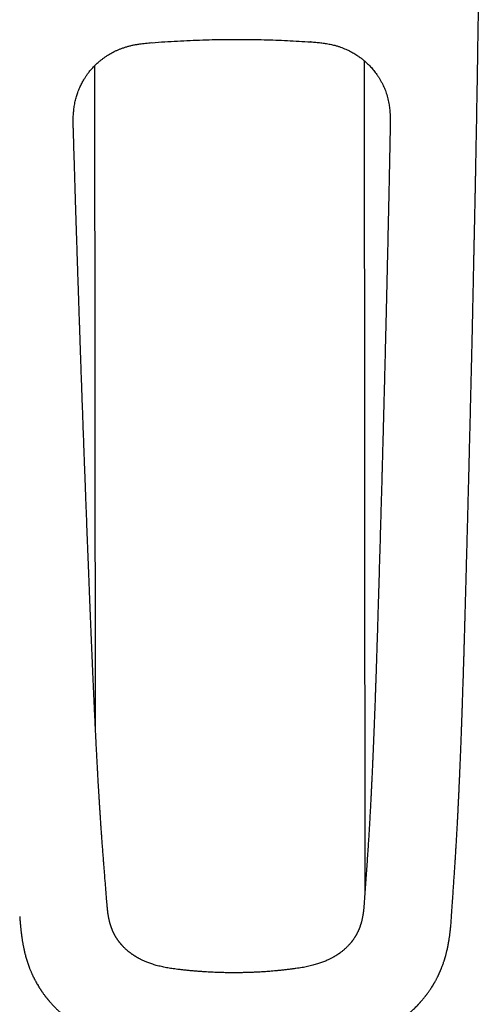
# Model space of a CAD drawing. Header units: millimetres. Extents: x 8 to 1221, y 12 to 660.
# Tile 6 of 22: x 599 to 642, y 207 to 300. Entities that reach past the tile are written whole.
import ezdxf

# ---------------------------------------------------------------- set-up
doc = ezdxf.new("R2010")
doc.units = ezdxf.units.MM

msp = doc.modelspace()

# ---------------------------------------------------------------- linework, layer by layer
at = {"color": 7, "linetype": 'Continuous', "lineweight": 30}
for p, q in [((630.923, 295.977), (630.984, 217.911)), ((605.672, 233.393), (605.623, 295.526)), ((598.56, 215.655), (598.56, 215.654)), ((624.191, 210.726), (624.19, 210.726)), ((613.547, 210.673), (613.548, 210.673))]:
    msp.add_line(p, q, dxfattribs=at)
for points, knots in [([(641.467, 289.516), (641.475, 289.964), (641.491, 290.856), (641.515, 292.186), (641.537, 293.5), (641.559, 294.799), (641.579, 296.082), (641.599, 297.35), (641.619, 298.602), (641.637, 299.858), (641.656, 301.117), (641.673, 302.378), (641.691, 303.623), (641.707, 304.85), (641.723, 306.061), (641.738, 307.254), (641.752, 308.43), (641.766, 309.589), (641.779, 310.731), (641.792, 311.856), (641.803, 312.964), (641.814, 313.948), (641.82, 314.564), (641.822, 314.816)], [0, 0, 0, 0, 0.053208, 0.105798, 0.157769, 0.209121, 0.259855, 0.309971, 0.359468, 0.408347, 0.45889, 0.508754, 0.557941, 0.606449, 0.65428, 0.701434, 0.747911, 0.793711, 0.838834, 0.883279, 0.927049, 0.970143, 1, 1, 1, 1]), ([(603.603, 289.468), (603.601, 289.542), (603.596, 289.714), (603.589, 289.979), (603.586, 290.259), (603.588, 290.526), (603.596, 290.779), (603.609, 291.022), (603.628, 291.253), (603.652, 291.476), (603.683, 291.704), (603.722, 291.935), (603.77, 292.17), (603.823, 292.394), (603.882, 292.608), (603.945, 292.812), (604.017, 293.022), (604.099, 293.238), (604.191, 293.455), (604.285, 293.658), (604.38, 293.846), (604.474, 294.019), (604.565, 294.176), (604.652, 294.318), (604.734, 294.445), (604.815, 294.564), (604.899, 294.683), (604.993, 294.81), (605.1, 294.947), (605.221, 295.094), (605.355, 295.248), (605.502, 295.407), (605.664, 295.572), (605.838, 295.736), (606.023, 295.9), (606.219, 296.061), (606.431, 296.222), (606.658, 296.382), (606.886, 296.528), (607.111, 296.661), (607.332, 296.782), (607.564, 296.897), (607.808, 297.007), (608.063, 297.11), (608.331, 297.207), (608.608, 297.295), (608.897, 297.374), (609.196, 297.444), (609.509, 297.505), (609.812, 297.554), (610.104, 297.592), (610.386, 297.623), (610.68, 297.65), (610.881, 297.666), (610.985, 297.674)], [0, 0, 0, 0, 0.017799, 0.041243, 0.063498, 0.084742, 0.105107, 0.12433, 0.142852, 0.160735, 0.178022, 0.197869, 0.216966, 0.235355, 0.253062, 0.270098, 0.286475, 0.306374, 0.325231, 0.343056, 0.359857, 0.375639, 0.390404, 0.40339, 0.415466, 0.426639, 0.437998, 0.45032, 0.46444, 0.479643, 0.495925, 0.513286, 0.53172, 0.551226, 0.570595, 0.590911, 0.612174, 0.63438, 0.657526, 0.677004, 0.697098, 0.717812, 0.739164, 0.761174, 0.783868, 0.807285, 0.830994, 0.855515, 0.880941, 0.907426, 0.929088, 0.951619, 0.975193, 1, 1, 1, 1]), ([(610.989, 297.67), (611.386, 297.7), (612.179, 297.76), (613.369, 297.832), (614.561, 297.891), (615.753, 297.936), (616.945, 297.967), (618.138, 297.983), (619.298, 297.986), (620.425, 297.975), (621.518, 297.953), (622.611, 297.919), (623.704, 297.873), (624.796, 297.816), (625.523, 297.768), (625.886, 297.744)], [0, 0, 0, 0, 0.080005, 0.160007, 0.240008, 0.320006, 0.400003, 0.48, 0.559996, 0.633327, 0.706658, 0.779991, 0.853325, 0.926662, 1, 1, 1, 1]), ([(625.891, 297.749), (625.891, 297.749), (625.889, 297.744), (625.888, 297.744), (625.886, 297.745)], [0, 0, 0, 0, 0.074395, 1, 1, 1, 1]), ([(625.891, 297.749), (625.976, 297.743), (626.142, 297.731), (626.385, 297.712), (626.618, 297.691), (626.842, 297.667), (627.057, 297.64), (627.275, 297.608), (627.498, 297.571), (627.724, 297.527), (627.941, 297.478), (628.178, 297.418), (628.432, 297.345), (628.7, 297.256), (628.953, 297.162), (629.192, 297.062), (629.42, 296.958), (629.638, 296.848), (629.844, 296.735), (630.036, 296.622), (630.214, 296.509), (630.377, 296.399), (630.524, 296.294), (630.656, 296.194), (630.774, 296.101), (630.885, 296.01), (630.996, 295.915), (631.114, 295.809), (631.241, 295.69), (631.377, 295.555), (631.518, 295.407), (631.664, 295.245), (631.813, 295.068), (631.961, 294.88), (632.107, 294.68), (632.249, 294.469), (632.39, 294.243), (632.527, 294.002), (632.65, 293.761), (632.76, 293.524), (632.857, 293.292), (632.948, 293.048), (633.032, 292.794), (633.109, 292.528), (633.176, 292.251), (633.229, 291.984), (633.271, 291.728), (633.302, 291.485), (633.327, 291.234), (633.346, 290.973), (633.357, 290.705), (633.363, 290.428), (633.363, 290.141), (633.359, 289.869), (633.356, 289.692), (633.354, 289.616)], [0, 0, 0, 0, 0.020397, 0.039858, 0.058496, 0.076417, 0.093708, 0.110423, 0.129448, 0.147807, 0.165563, 0.18275, 0.206366, 0.22894, 0.250523, 0.271145, 0.290826, 0.310691, 0.329528, 0.347336, 0.364113, 0.379858, 0.394569, 0.40749, 0.419489, 0.430596, 0.442033, 0.454423, 0.468606, 0.483863, 0.500194, 0.517596, 0.536067, 0.555603, 0.574994, 0.595322, 0.616582, 0.638768, 0.661882, 0.681337, 0.701424, 0.722156, 0.743546, 0.765613, 0.788376, 0.811885, 0.830887, 0.850432, 0.870567, 0.89136, 0.912895, 0.934849, 0.957732, 0.981727, 1, 1, 1, 1]), ([(606.749, 216.991), (606.733, 217.181), (606.703, 217.558), (606.658, 218.118), (606.615, 218.664), (606.572, 219.198), (606.531, 219.715), (606.491, 220.217), (606.453, 220.705), (606.416, 221.182), (606.38, 221.652), (606.345, 222.116), (606.311, 222.574), (606.279, 223.021), (606.248, 223.459), (606.218, 223.887), (606.189, 224.304), (606.162, 224.71), (606.136, 225.105), (606.111, 225.488), (606.087, 225.86), (606.064, 226.22), (606.043, 226.567), (606.023, 226.903), (606.003, 227.235), (605.983, 227.564), (605.964, 227.888), (605.946, 228.196), (605.93, 228.488), (605.914, 228.76), (605.9, 229.013), (605.887, 229.251), (605.874, 229.484), (605.861, 229.715), (605.849, 229.946), (605.837, 230.176), (605.824, 230.405), (605.804, 230.794), (605.775, 231.341), (605.74, 232.018), (605.708, 232.662), (605.678, 233.273), (605.649, 233.875), (605.623, 234.407), (605.601, 234.875), (605.582, 235.286), (605.562, 235.71), (605.541, 236.149), (605.521, 236.602), (605.5, 237.06), (605.479, 237.522), (605.459, 237.988), (605.438, 238.466), (605.416, 238.957), (605.394, 239.47), (605.371, 240.008), (605.347, 240.569), (605.323, 241.145), (605.298, 241.734), (605.273, 242.338), (605.248, 242.943), (605.224, 243.55), (605.199, 244.158), (605.174, 244.779), (605.148, 245.411), (605.123, 246.056), (605.097, 246.708), (605.071, 247.359), (605.045, 248.003), (605.02, 248.637), (604.993, 249.324), (604.964, 250.063), (604.934, 250.85), (604.903, 251.633), (604.873, 252.413), (604.843, 253.187), (604.814, 253.944), (604.786, 254.683), (604.759, 255.403), (604.732, 256.106), (604.707, 256.772), (604.684, 257.403), (604.661, 257.999), (604.64, 258.58), (604.619, 259.146), (604.598, 259.697), (604.562, 260.685), (604.51, 262.117), (604.442, 263.997), (604.373, 265.92), (604.324, 267.304), (604.295, 268.154), (604.285, 268.43), (604.275, 268.718), (604.265, 269.02), (604.254, 269.335), (604.242, 269.663), (604.23, 270.004), (604.218, 270.358), (604.206, 270.725), (604.193, 271.106), (604.179, 271.499), (604.164, 271.931), (604.148, 272.404), (604.131, 272.919), (604.113, 273.451), (604.095, 273.988), (604.077, 274.528), (604.058, 275.07), (604.04, 275.627), (604.021, 276.201), (604.001, 276.79), (603.981, 277.394), (603.962, 277.996), (603.942, 278.596), (603.923, 279.191), (603.903, 279.8), (603.883, 280.421), (603.863, 281.056), (603.842, 281.704), (603.821, 282.365), (603.8, 283.04), (603.778, 283.727), (603.756, 284.428), (603.734, 285.142), (603.711, 285.913), (603.685, 286.744), (603.658, 287.636), (603.631, 288.546), (603.612, 289.159), (603.603, 289.468)], [0, 0, 0, 0, 0.008767, 0.017342, 0.025725, 0.033917, 0.041914, 0.049577, 0.05705, 0.064334, 0.071429, 0.078473, 0.085321, 0.091975, 0.098435, 0.104702, 0.110777, 0.116658, 0.122347, 0.127842, 0.133145, 0.138254, 0.143171, 0.147895, 0.152427, 0.15719, 0.16172, 0.166018, 0.170082, 0.173913, 0.177345, 0.180594, 0.183808, 0.187007, 0.190191, 0.19336, 0.196514, 0.199654, 0.209423, 0.219045, 0.227511, 0.235859, 0.244089, 0.252201, 0.257615, 0.263212, 0.268999, 0.274976, 0.281143, 0.287501, 0.293669, 0.300007, 0.306514, 0.31319, 0.320036, 0.327481, 0.335117, 0.342944, 0.350961, 0.35917, 0.36757, 0.375665, 0.38393, 0.392365, 0.400969, 0.409744, 0.418676, 0.427557, 0.436309, 0.444931, 0.453423, 0.464348, 0.475049, 0.485528, 0.496309, 0.506844, 0.517134, 0.527178, 0.536976, 0.546527, 0.555833, 0.564148, 0.572255, 0.580156, 0.587849, 0.595336, 0.602616, 0.628174, 0.65373, 0.679286, 0.706608, 0.710202, 0.713944, 0.717866, 0.721966, 0.726245, 0.730703, 0.73534, 0.740155, 0.745148, 0.750321, 0.755672, 0.761202, 0.767949, 0.774944, 0.782187, 0.789678, 0.796833, 0.804201, 0.811782, 0.819575, 0.827581, 0.8358, 0.844231, 0.852147, 0.860241, 0.868514, 0.876965, 0.885596, 0.894405, 0.903392, 0.912559, 0.921904, 0.931428, 0.94113, 0.951011, 0.962886, 0.975009, 0.987381, 1, 1, 1, 1]), ([(633.354, 289.616), (633.347, 289.257), (633.333, 288.543), (633.311, 287.48), (633.29, 286.432), (633.268, 285.398), (633.247, 284.379), (633.226, 283.393), (633.205, 282.441), (633.185, 281.52), (633.165, 280.613), (633.145, 279.719), (633.125, 278.804), (633.104, 277.871), (633.082, 276.919), (633.06, 275.984), (633.039, 275.065), (633.017, 274.162), (632.996, 273.276), (632.975, 272.406), (632.955, 271.552), (632.934, 270.714), (632.914, 269.893), (632.894, 269.088), (632.875, 268.299), (632.855, 267.527), (632.836, 266.77), (632.817, 266.031), (632.799, 265.296), (632.78, 264.567), (632.761, 263.845), (632.743, 263.14), (632.725, 262.453), (632.707, 261.784), (632.691, 261.164), (632.675, 260.589), (632.661, 260.06), (632.647, 259.543), (632.634, 259.04), (632.62, 258.552), (632.607, 258.081), (632.595, 257.624), (632.583, 257.181), (632.565, 256.552), (632.543, 255.737), (632.515, 254.734), (632.484, 253.63), (632.449, 252.427), (632.412, 251.127), (632.375, 249.843), (632.342, 248.721), (632.313, 247.759), (632.289, 246.953), (632.266, 246.154), (632.242, 245.362), (632.218, 244.584), (632.195, 243.825), (632.172, 243.085), (632.15, 242.363), (632.128, 241.657), (632.106, 240.967), (632.085, 240.295), (632.063, 239.638), (632.046, 239.097), (632.031, 238.667), (632.021, 238.339), (632.009, 238.006), (631.998, 237.665), (631.986, 237.313), (631.972, 236.921), (631.957, 236.487), (631.94, 236.008), (631.922, 235.514), (631.903, 235.004), (631.883, 234.478), (631.862, 233.937), (631.844, 233.474), (631.829, 233.093), (631.817, 232.797), (631.804, 232.497), (631.792, 232.19), (631.779, 231.872), (631.765, 231.548), (631.751, 231.219), (631.737, 230.884), (631.722, 230.539), (631.706, 230.182), (631.69, 229.812), (631.673, 229.43), (631.654, 229.035), (631.636, 228.63), (631.616, 228.214), (631.595, 227.787), (631.574, 227.35), (631.551, 226.903), (631.527, 226.439), (631.501, 225.958), (631.474, 225.459), (631.446, 224.952), (631.416, 224.435), (631.385, 223.91), (631.353, 223.377), (631.32, 222.836), (631.285, 222.288), (631.248, 221.732), (631.21, 221.169), (631.171, 220.596), (631.132, 220.025), (631.092, 219.455), (631.053, 218.884), (631.012, 218.303), (630.97, 217.711), (630.942, 217.312), (630.928, 217.111)], [0, 0, 0, 0, 0.01465, 0.0291, 0.04335, 0.057401, 0.071251, 0.084901, 0.097589, 0.110098, 0.12243, 0.134584, 0.14656, 0.159717, 0.172652, 0.185365, 0.197858, 0.210128, 0.222178, 0.234006, 0.245613, 0.256998, 0.268162, 0.279105, 0.289827, 0.300327, 0.310605, 0.320662, 0.330497, 0.340563, 0.350385, 0.359964, 0.369299, 0.378392, 0.387241, 0.394617, 0.401815, 0.408836, 0.415678, 0.422344, 0.428717, 0.434919, 0.440949, 0.446811, 0.460563, 0.474192, 0.487697, 0.505592, 0.523267, 0.540722, 0.557959, 0.569009, 0.579967, 0.590831, 0.601602, 0.612269, 0.622544, 0.632594, 0.642419, 0.652018, 0.661391, 0.670539, 0.679462, 0.688161, 0.692627, 0.697041, 0.701545, 0.70619, 0.710975, 0.715901, 0.722202, 0.728719, 0.735452, 0.742401, 0.749566, 0.756946, 0.764543, 0.768526, 0.772566, 0.776664, 0.780839, 0.785185, 0.78971, 0.794141, 0.798733, 0.803484, 0.808395, 0.813466, 0.818762, 0.824221, 0.829844, 0.835631, 0.84158, 0.847693, 0.853969, 0.860408, 0.867329, 0.874431, 0.881714, 0.889177, 0.896821, 0.904645, 0.912649, 0.920836, 0.929207, 0.937765, 0.946509, 0.955439, 0.964028, 0.972782, 0.981695, 0.990768, 1, 1, 1, 1]), ([(641.086, 270.932), (641.09, 271.126), (641.098, 271.512), (641.111, 272.082), (641.123, 272.639), (641.134, 273.183), (641.145, 273.712), (641.156, 274.227), (641.167, 274.745), (641.178, 275.263), (641.188, 275.782), (641.199, 276.284), (641.209, 276.77), (641.218, 277.238), (641.228, 277.69), (641.237, 278.125), (641.245, 278.544), (641.254, 278.945), (641.262, 279.328), (641.27, 279.692), (641.277, 280.037), (641.284, 280.366), (641.291, 280.661), (641.297, 280.922), (641.302, 281.154), (641.307, 281.374), (641.312, 281.588), (641.317, 281.804), (641.322, 282.031), (641.327, 282.275), (641.333, 282.538), (641.339, 282.823), (641.345, 283.128), (641.351, 283.451), (641.358, 283.792), (641.365, 284.15), (641.373, 284.525), (641.38, 284.917), (641.388, 285.327), (641.396, 285.755), (641.405, 286.199), (641.414, 286.661), (641.423, 287.131), (641.432, 287.608), (641.441, 288.091), (641.45, 288.59), (641.459, 289.066), (641.464, 289.377), (641.467, 289.516)], [0, 0, 0, 0, 0.031452, 0.062157, 0.092115, 0.121326, 0.14979, 0.177507, 0.204478, 0.233284, 0.261188, 0.288189, 0.314288, 0.339486, 0.363783, 0.38718, 0.409677, 0.431275, 0.451975, 0.471431, 0.490023, 0.507751, 0.524617, 0.537646, 0.550112, 0.562015, 0.573356, 0.584797, 0.597077, 0.6102, 0.624165, 0.639702, 0.656166, 0.673559, 0.691882, 0.711134, 0.731317, 0.752432, 0.774477, 0.797455, 0.821365, 0.846207, 0.871982, 0.897138, 0.923125, 0.94994, 0.977586, 1, 1, 1, 1]), ([(639.131, 215.855), (639.145, 216.052), (639.172, 216.442), (639.211, 217.021), (639.249, 217.588), (639.287, 218.143), (639.323, 218.686), (639.358, 219.209), (639.392, 219.715), (639.424, 220.204), (639.455, 220.688), (639.486, 221.167), (639.515, 221.64), (639.544, 222.106), (639.571, 222.566), (639.597, 223.017), (639.623, 223.461), (639.647, 223.893), (639.67, 224.314), (639.691, 224.723), (639.712, 225.124), (639.733, 225.517), (639.752, 225.903), (639.77, 226.281), (639.788, 226.648), (639.805, 227.004), (639.821, 227.346), (639.836, 227.676), (639.85, 227.993), (639.864, 228.299), (639.878, 228.611), (639.892, 228.928), (639.905, 229.248), (639.918, 229.553), (639.93, 229.847), (639.942, 230.133), (639.956, 230.48), (639.973, 230.885), (639.991, 231.343), (640.008, 231.786), (640.024, 232.213), (640.036, 232.541), (640.045, 232.774), (640.05, 232.919), (640.056, 233.061), (640.061, 233.198), (640.065, 233.328), (640.07, 233.445), (640.073, 233.549), (640.077, 233.64), (640.08, 233.721), (640.082, 233.792), (640.085, 233.861), (640.087, 233.935), (640.09, 234.022), (640.094, 234.123), (640.098, 234.238), (640.103, 234.367), (640.108, 234.507), (640.113, 234.656), (640.118, 234.815), (640.124, 234.986), (640.131, 235.17), (640.137, 235.363), (640.147, 235.65), (640.16, 236.027), (640.179, 236.609), (640.202, 237.301), (640.225, 238.046), (640.247, 238.725), (640.266, 239.339), (640.282, 239.864), (640.295, 240.307), (640.306, 240.678), (640.317, 241.061), (640.328, 241.462), (640.34, 241.878), (640.353, 242.311), (640.365, 242.758), (640.378, 243.219), (640.392, 243.694), (640.405, 244.182), (640.419, 244.685), (640.433, 245.201), (640.448, 245.731), (640.463, 246.274), (640.478, 246.832), (640.493, 247.404), (640.509, 247.989), (640.526, 248.609), (640.544, 249.265), (640.562, 249.959), (640.581, 250.669), (640.601, 251.397), (640.62, 252.118), (640.639, 252.833), (640.657, 253.539), (640.676, 254.259), (640.695, 254.993), (640.715, 255.741), (640.734, 256.503), (640.755, 257.306), (640.776, 258.151), (640.799, 259.038), (640.821, 259.942), (640.845, 260.864), (640.868, 261.802), (640.891, 262.758), (640.915, 263.73), (640.939, 264.72), (640.963, 265.727), (640.988, 266.744), (641.012, 267.772), (641.036, 268.811), (641.061, 269.866), (641.077, 270.574), (641.085, 270.932)], [0, 0, 0, 0, 0.0118333, 0.0234241, 0.0347729, 0.0458777, 0.056743, 0.0674335, 0.077362, 0.087141, 0.0967601, 0.1062138, 0.1154898, 0.1245794, 0.1334706, 0.1421489, 0.1506099, 0.1588574, 0.1667486, 0.1744334, 0.1819139, 0.1891871, 0.1963768, 0.2033468, 0.2100951, 0.2166209, 0.2229251, 0.2289021, 0.2346671, 0.2402208, 0.2455638, 0.2516505, 0.2574406, 0.2629356, 0.2681924, 0.2733438, 0.2783956, 0.286928, 0.2951632, 0.3031016, 0.3107434, 0.31809, 0.3207099, 0.3232904, 0.3258313, 0.3283266, 0.3306594, 0.3327856, 0.3346013, 0.3362334, 0.3376823, 0.3389478, 0.3400468, 0.3413602, 0.3429202, 0.3447267, 0.3467796, 0.3490787, 0.351624, 0.3542433, 0.3570801, 0.3601343, 0.3634059, 0.3668934, 0.3704586, 0.3787989, 0.3870502, 0.4015651, 0.4157997, 0.4269139, 0.4378569, 0.4486288, 0.4549947, 0.4615942, 0.4684322, 0.4755085, 0.4829743, 0.4906871, 0.4986463, 0.506851, 0.5153001, 0.5239936, 0.5329323, 0.542117, 0.5515487, 0.5612266, 0.5711503, 0.5813198, 0.5917355, 0.6024027, 0.6144285, 0.6267607, 0.6393997, 0.6523463, 0.6656008, 0.6779164, 0.6904797, 0.703291, 0.716351, 0.7296607, 0.7432209, 0.7570328, 0.7725165, 0.788304, 0.8043948, 0.8207884, 0.8374839, 0.8544825, 0.871785, 0.8893912, 0.907301, 0.9255142, 0.9436974, 0.9621729, 0.9809405, 1, 1, 1, 1]), ([(613.547, 210.675), (613.45, 210.687), (613.259, 210.709), (612.981, 210.747), (612.716, 210.787), (612.464, 210.829), (612.225, 210.873), (611.985, 210.923), (611.745, 210.977), (611.507, 211.038), (611.283, 211.1), (611.072, 211.165), (610.874, 211.231), (610.687, 211.298), (610.515, 211.365), (610.355, 211.431), (610.207, 211.496), (610.071, 211.559), (609.952, 211.618), (609.848, 211.671), (609.758, 211.719), (609.675, 211.765), (609.599, 211.808), (609.53, 211.848), (609.474, 211.881), (609.432, 211.907), (609.4, 211.927), (609.366, 211.949), (609.324, 211.975), (609.271, 212.01), (609.207, 212.052), (609.112, 212.117), (608.994, 212.203), (608.858, 212.306), (608.733, 212.407), (608.618, 212.506), (608.51, 212.603), (608.406, 212.702), (608.323, 212.786), (608.257, 212.854), (608.209, 212.906), (608.161, 212.958), (608.114, 213.012), (608.07, 213.064), (608.033, 213.108), (608.004, 213.142), (607.983, 213.168), (607.966, 213.189), (607.951, 213.209), (607.933, 213.232), (607.909, 213.262), (607.879, 213.302), (607.844, 213.35), (607.807, 213.401), (607.771, 213.452), (607.737, 213.502), (607.698, 213.559), (607.657, 213.622), (607.616, 213.689), (607.585, 213.739), (607.565, 213.774), (607.553, 213.794), (607.541, 213.815), (607.527, 213.839), (607.509, 213.872), (607.487, 213.912), (607.463, 213.957), (607.435, 214.01), (607.406, 214.067), (607.377, 214.127), (607.352, 214.18), (607.329, 214.229), (607.308, 214.276), (607.288, 214.321), (607.27, 214.363), (607.252, 214.407), (607.231, 214.459), (607.203, 214.53), (607.172, 214.614), (607.139, 214.706), (607.11, 214.792), (607.087, 214.865), (607.069, 214.927), (607.053, 214.983), (607.035, 215.044), (607.016, 215.118), (606.994, 215.202), (606.972, 215.296), (606.951, 215.392), (606.931, 215.488), (606.912, 215.584), (606.896, 215.678), (606.881, 215.765), (606.869, 215.844), (606.86, 215.904), (606.853, 215.95), (606.848, 215.989), (606.842, 216.035), (606.835, 216.09), (606.827, 216.153), (606.819, 216.221), (606.81, 216.3), (606.801, 216.39), (606.791, 216.489), (606.781, 216.599), (606.771, 216.719), (606.76, 216.851), (606.752, 216.943), (606.749, 216.991)], [0, 0, 0, 0, 0.026225, 0.051217, 0.075049, 0.097794, 0.119515, 0.140272, 0.16357, 0.185677, 0.206637, 0.226476, 0.245591, 0.263589, 0.280492, 0.296318, 0.311136, 0.325024, 0.337992, 0.34808, 0.357539, 0.366374, 0.374588, 0.382182, 0.388924, 0.392798, 0.396135, 0.399598, 0.404323, 0.410329, 0.41761, 0.426164, 0.443273, 0.459717, 0.475335, 0.490134, 0.50412, 0.51795, 0.532301, 0.539162, 0.546136, 0.553224, 0.560425, 0.567509, 0.573597, 0.577623, 0.580981, 0.583672, 0.585761, 0.58852, 0.592445, 0.597535, 0.603779, 0.610338, 0.616692, 0.622842, 0.628787, 0.637718, 0.646048, 0.653016, 0.655804, 0.658244, 0.660373, 0.66314, 0.666954, 0.671816, 0.677402, 0.682723, 0.690412, 0.697276, 0.703313, 0.708555, 0.714206, 0.719324, 0.723907, 0.728394, 0.734171, 0.741345, 0.751953, 0.76214, 0.771825, 0.780348, 0.786114, 0.791921, 0.798519, 0.805918, 0.815668, 0.825675, 0.835792, 0.846026, 0.856376, 0.866092, 0.875581, 0.883572, 0.890515, 0.894299, 0.897906, 0.902521, 0.908653, 0.914665, 0.921676, 0.929703, 0.93877, 0.948909, 0.959948, 0.972104, 0.985433, 1, 1, 1, 1]), ([(630.928, 217.112), (630.924, 217.058), (630.917, 216.957), (630.906, 216.813), (630.896, 216.682), (630.887, 216.566), (630.877, 216.462), (630.868, 216.371), (630.86, 216.292), (630.853, 216.225), (630.846, 216.17), (630.84, 216.12), (630.834, 216.071), (630.827, 216.02), (630.819, 215.964), (630.81, 215.902), (630.799, 215.832), (630.786, 215.748), (630.769, 215.652), (630.749, 215.549), (630.728, 215.446), (630.706, 215.345), (630.682, 215.248), (630.66, 215.158), (630.638, 215.08), (630.617, 215.006), (630.594, 214.929), (630.567, 214.843), (630.54, 214.763), (630.514, 214.692), (630.493, 214.633), (630.472, 214.578), (630.454, 214.532), (630.438, 214.494), (630.423, 214.456), (630.405, 214.414), (630.385, 214.367), (630.361, 214.313), (630.339, 214.264), (630.318, 214.22), (630.3, 214.183), (630.28, 214.143), (630.259, 214.101), (630.236, 214.056), (630.214, 214.014), (630.194, 213.977), (630.177, 213.946), (630.162, 213.92), (630.148, 213.895), (630.133, 213.869), (630.115, 213.838), (630.09, 213.796), (630.057, 213.742), (630.016, 213.676), (629.971, 213.607), (629.926, 213.541), (629.882, 213.478), (629.842, 213.423), (629.807, 213.376), (629.781, 213.342), (629.763, 213.317), (629.747, 213.297), (629.73, 213.275), (629.708, 213.247), (629.68, 213.214), (629.648, 213.174), (629.612, 213.131), (629.558, 213.068), (629.49, 212.992), (629.409, 212.905), (629.332, 212.826), (629.258, 212.754), (629.184, 212.683), (629.105, 212.611), (629.021, 212.537), (628.932, 212.461), (628.836, 212.383), (628.739, 212.308), (628.655, 212.246), (628.589, 212.198), (628.537, 212.162), (628.489, 212.129), (628.445, 212.099), (628.407, 212.074), (628.376, 212.054), (628.351, 212.037), (628.318, 212.017), (628.271, 211.987), (628.204, 211.945), (628.129, 211.9), (628.045, 211.852), (627.952, 211.799), (627.845, 211.742), (627.724, 211.679), (627.588, 211.613), (627.438, 211.543), (627.272, 211.471), (627.091, 211.397), (626.903, 211.326), (626.711, 211.259), (626.516, 211.196), (626.307, 211.133), (626.085, 211.072), (625.848, 211.014), (625.602, 210.958), (625.346, 210.907), (625.08, 210.858), (624.798, 210.812), (624.5, 210.768), (624.296, 210.742), (624.191, 210.728)], [0, 0, 0, 0, 0.016111, 0.030702, 0.043861, 0.055661, 0.066158, 0.075399, 0.08342, 0.090246, 0.095895, 0.100384, 0.105553, 0.110779, 0.11643, 0.12276, 0.130067, 0.138339, 0.149183, 0.160138, 0.170958, 0.18165, 0.192371, 0.202018, 0.210327, 0.21763, 0.225947, 0.235572, 0.245829, 0.252419, 0.259167, 0.265337, 0.270476, 0.274589, 0.278316, 0.28318, 0.288556, 0.294457, 0.301393, 0.305341, 0.309607, 0.314192, 0.319095, 0.324315, 0.329596, 0.334001, 0.337444, 0.340423, 0.343094, 0.346244, 0.349871, 0.353975, 0.361379, 0.369326, 0.377736, 0.386609, 0.393905, 0.401176, 0.407116, 0.411579, 0.414317, 0.416428, 0.419235, 0.422797, 0.427114, 0.432185, 0.438012, 0.444181, 0.456843, 0.468593, 0.479431, 0.489357, 0.499192, 0.509801, 0.520517, 0.531927, 0.544035, 0.556267, 0.567455, 0.573898, 0.579919, 0.585515, 0.590678, 0.595081, 0.598546, 0.601088, 0.6035, 0.609538, 0.616909, 0.625619, 0.634273, 0.644177, 0.655451, 0.668104, 0.682145, 0.697298, 0.713816, 0.731721, 0.751038, 0.768557, 0.787133, 0.806789, 0.827549, 0.849443, 0.872529, 0.895456, 0.919582, 0.944988, 0.971762, 1, 1, 1, 1]), ([(598.559, 215.655), (598.562, 215.611), (598.569, 215.527), (598.578, 215.407), (598.587, 215.299), (598.594, 215.204), (598.601, 215.12), (598.607, 215.05), (598.612, 214.992), (598.616, 214.946), (598.619, 214.911), (598.621, 214.886), (598.624, 214.854), (598.628, 214.809), (598.635, 214.742), (598.643, 214.658), (598.653, 214.553), (598.666, 214.432), (598.68, 214.304), (598.694, 214.183), (598.708, 214.069), (598.721, 213.964), (598.734, 213.865), (598.748, 213.769), (598.762, 213.669), (598.778, 213.562), (598.796, 213.446), (598.817, 213.321), (598.838, 213.198), (598.859, 213.078), (598.881, 212.962), (598.903, 212.848), (598.924, 212.743), (598.943, 212.653), (598.958, 212.585), (598.969, 212.537), (598.976, 212.505), (598.982, 212.479), (598.986, 212.458), (598.991, 212.44), (598.996, 212.417), (599.004, 212.384), (599.014, 212.339), (599.027, 212.284), (599.042, 212.225), (599.057, 212.165), (599.082, 212.066), (599.119, 211.928), (599.17, 211.747), (599.213, 211.602), (599.247, 211.494), (599.268, 211.426), (599.291, 211.357), (599.313, 211.291), (599.333, 211.231), (599.35, 211.181), (599.364, 211.139), (599.376, 211.107), (599.385, 211.08), (599.395, 211.053), (599.408, 211.017), (599.425, 210.97), (599.446, 210.913), (599.479, 210.828), (599.519, 210.723), (599.57, 210.598), (599.62, 210.478), (599.669, 210.365), (599.713, 210.265), (599.754, 210.177), (599.79, 210.099), (599.823, 210.03), (599.852, 209.969), (599.881, 209.911), (599.912, 209.849), (599.948, 209.778), (599.99, 209.697), (600.036, 209.609), (600.101, 209.491), (600.183, 209.345), (600.263, 209.208), (600.326, 209.104), (600.368, 209.035), (600.409, 208.97), (600.443, 208.916), (600.47, 208.874), (600.49, 208.843), (600.506, 208.819), (600.521, 208.796), (600.538, 208.771), (600.559, 208.739), (600.586, 208.698), (600.619, 208.65), (600.693, 208.542), (600.809, 208.378), (600.933, 208.213), (601.021, 208.1), (601.068, 208.04), (601.109, 207.988), (601.144, 207.945), (601.171, 207.912), (601.191, 207.887), (601.208, 207.867), (601.226, 207.845), (601.251, 207.814), (601.285, 207.774), (601.335, 207.715), (601.394, 207.646), (601.459, 207.573), (601.518, 207.506), (601.578, 207.439), (601.645, 207.367), (601.719, 207.288), (601.794, 207.209), (601.865, 207.137), (601.931, 207.07), (601.997, 207.005), (602.067, 206.935), (602.144, 206.862), (602.229, 206.781), (602.323, 206.695), (602.424, 206.603), (602.532, 206.507), (602.625, 206.427), (602.698, 206.366), (602.746, 206.325), (602.789, 206.29), (602.825, 206.26), (602.855, 206.236), (602.881, 206.214), (602.913, 206.189), (602.955, 206.155), (603.01, 206.111), (603.074, 206.061), (603.143, 206.007), (603.283, 205.9), (603.441, 205.784), (603.613, 205.662), (603.723, 205.586), (603.811, 205.526), (603.877, 205.482), (603.919, 205.454), (603.953, 205.432), (603.99, 205.407), (604.036, 205.378), (604.091, 205.342), (604.154, 205.302), (604.225, 205.257), (604.307, 205.207), (604.402, 205.149), (604.51, 205.084), (604.63, 205.014), (604.761, 204.938), (604.9, 204.861), (605.05, 204.779), (605.207, 204.696), (605.37, 204.612), (605.53, 204.532), (605.663, 204.467), (605.767, 204.418), (605.838, 204.384), (605.899, 204.356), (605.95, 204.333), (605.991, 204.314), (606.028, 204.297), (606.066, 204.28), (606.112, 204.259), (606.166, 204.236), (606.229, 204.208), (606.301, 204.177), (606.379, 204.143), (606.49, 204.097), (606.625, 204.042), (606.783, 203.979), (606.932, 203.921), (607.074, 203.867), (607.214, 203.815), (607.354, 203.765), (607.497, 203.715), (607.643, 203.665), (607.768, 203.624), (607.869, 203.591), (607.938, 203.569), (607.999, 203.55), (608.051, 203.534), (608.094, 203.52), (608.128, 203.51), (608.153, 203.502), (608.175, 203.496), (608.201, 203.488), (608.234, 203.478), (608.28, 203.464), (608.339, 203.447), (608.412, 203.425), (608.495, 203.401), (608.663, 203.354), (608.914, 203.285), (609.191, 203.213), (609.415, 203.157), (609.584, 203.117), (609.748, 203.078), (609.903, 203.043), (610.031, 203.015), (610.135, 202.993), (610.217, 202.976), (610.293, 202.961), (610.36, 202.947), (610.414, 202.937), (610.452, 202.929), (610.478, 202.924), (610.503, 202.919), (610.536, 202.913), (610.578, 202.905), (610.63, 202.895), (610.695, 202.883), (610.775, 202.869), (610.872, 202.852), (610.981, 202.833), (611.112, 202.811), (611.267, 202.787), (611.448, 202.759), (611.646, 202.731), (611.863, 202.701), (612.099, 202.671), (612.262, 202.651), (612.347, 202.641)], [0, 0, 0, 0, 0.006624, 0.012642, 0.018053, 0.022857, 0.027053, 0.030642, 0.03347, 0.035759, 0.037509, 0.03872, 0.039614, 0.04217, 0.045547, 0.049744, 0.054759, 0.061523, 0.068035, 0.074171, 0.079935, 0.085326, 0.090345, 0.095073, 0.100117, 0.105607, 0.111544, 0.117928, 0.12476, 0.130442, 0.1364, 0.142515, 0.147973, 0.152622, 0.15646, 0.158406, 0.16005, 0.161391, 0.162429, 0.163205, 0.164299, 0.165905, 0.168265, 0.171211, 0.174292, 0.177362, 0.180422, 0.189466, 0.198631, 0.208448, 0.211899, 0.215427, 0.219032, 0.22262, 0.225773, 0.228395, 0.230547, 0.23223, 0.233465, 0.234742, 0.236603, 0.239048, 0.242077, 0.245626, 0.252433, 0.258717, 0.265542, 0.271618, 0.276944, 0.281643, 0.285871, 0.289628, 0.292915, 0.295773, 0.299173, 0.303127, 0.307551, 0.31244, 0.317791, 0.327272, 0.33709, 0.341039, 0.34504, 0.348923, 0.35222, 0.354416, 0.35622, 0.357631, 0.358711, 0.360121, 0.362007, 0.36439, 0.367269, 0.370446, 0.38352, 0.396524, 0.400585, 0.404293, 0.407491, 0.410179, 0.412356, 0.413782, 0.414853, 0.416073, 0.417963, 0.420523, 0.423753, 0.429064, 0.43376, 0.437843, 0.442014, 0.446701, 0.452004, 0.457567, 0.462431, 0.466555, 0.471122, 0.47574, 0.480786, 0.486342, 0.492494, 0.49903, 0.505923, 0.513171, 0.51651, 0.51954, 0.522165, 0.524387, 0.526205, 0.527648, 0.529223, 0.531957, 0.53531, 0.539273, 0.54347, 0.547678, 0.56432, 0.571156, 0.57747, 0.583263, 0.58621, 0.588548, 0.590308, 0.592036, 0.594799, 0.597908, 0.601363, 0.605226, 0.609632, 0.614902, 0.620787, 0.627283, 0.634389, 0.641995, 0.649535, 0.658236, 0.666736, 0.675038, 0.683121, 0.687288, 0.690921, 0.694022, 0.696591, 0.698628, 0.700241, 0.70222, 0.704497, 0.707216, 0.710376, 0.713979, 0.718022, 0.722199, 0.730469, 0.73828, 0.745632, 0.752525, 0.759179, 0.766289, 0.772964, 0.78003, 0.787486, 0.791132, 0.794534, 0.797478, 0.799963, 0.80199, 0.80364, 0.804775, 0.805613, 0.806817, 0.808429, 0.810451, 0.813358, 0.816833, 0.820876, 0.825231, 0.840815, 0.856431, 0.864394, 0.872366, 0.880136, 0.887348, 0.893998, 0.898048, 0.901859, 0.905429, 0.908618, 0.911136, 0.912975, 0.913762, 0.914864, 0.916395, 0.918355, 0.920743, 0.923559, 0.927427, 0.931889, 0.936944, 0.94259, 0.95008, 0.958402, 0.967555, 0.977538, 0.988353, 1, 1, 1, 1]), ([(625.472, 202.707), (625.541, 202.716), (625.675, 202.733), (625.869, 202.759), (626.046, 202.785), (626.209, 202.809), (626.355, 202.831), (626.486, 202.852), (626.601, 202.871), (626.701, 202.888), (626.785, 202.903), (626.851, 202.915), (626.901, 202.924), (626.936, 202.93), (626.961, 202.935), (626.982, 202.939), (627.004, 202.943), (627.037, 202.949), (627.086, 202.958), (627.151, 202.971), (627.228, 202.986), (627.317, 203.004), (627.443, 203.03), (627.598, 203.063), (627.79, 203.105), (627.984, 203.15), (628.18, 203.197), (628.338, 203.237), (628.46, 203.268), (628.549, 203.291), (628.636, 203.314), (628.718, 203.336), (628.788, 203.355), (628.842, 203.37), (628.882, 203.381), (628.917, 203.391), (628.957, 203.402), (629.004, 203.415), (629.059, 203.431), (629.128, 203.45), (629.212, 203.475), (629.314, 203.505), (629.426, 203.538), (629.542, 203.574), (629.658, 203.61), (629.821, 203.662), (630.025, 203.729), (630.26, 203.81), (630.473, 203.887), (630.664, 203.959), (630.843, 204.028), (630.977, 204.081), (631.068, 204.118), (631.118, 204.139), (631.16, 204.156), (631.191, 204.169), (631.215, 204.179), (631.241, 204.19), (631.275, 204.204), (631.32, 204.223), (631.377, 204.248), (631.445, 204.277), (631.523, 204.312), (631.628, 204.358), (631.753, 204.415), (631.893, 204.481), (632.026, 204.544), (632.152, 204.606), (632.271, 204.665), (632.389, 204.726), (632.506, 204.787), (632.623, 204.849), (632.737, 204.911), (632.852, 204.975), (632.948, 205.029), (633.025, 205.074), (633.082, 205.107), (633.136, 205.139), (633.184, 205.167), (633.225, 205.192), (633.261, 205.213), (633.296, 205.235), (633.335, 205.258), (633.383, 205.287), (633.438, 205.322), (633.501, 205.361), (633.566, 205.403), (633.631, 205.444), (633.705, 205.493), (633.788, 205.547), (633.878, 205.608), (633.963, 205.665), (634.041, 205.72), (634.113, 205.77), (634.179, 205.817), (634.246, 205.865), (634.324, 205.922), (634.417, 205.991), (634.526, 206.074), (634.638, 206.161), (634.742, 206.243), (634.833, 206.317), (634.917, 206.386), (635.003, 206.458), (635.074, 206.519), (635.127, 206.564), (635.156, 206.59), (635.178, 206.609), (635.195, 206.624), (635.217, 206.644), (635.251, 206.674), (635.298, 206.716), (635.353, 206.766), (635.414, 206.822), (635.481, 206.884), (635.577, 206.975), (635.703, 207.097), (635.821, 207.216), (635.905, 207.302), (635.949, 207.348), (635.985, 207.387), (636.014, 207.417), (636.035, 207.44), (636.054, 207.46), (636.075, 207.483), (636.102, 207.512), (636.136, 207.549), (636.175, 207.592), (636.239, 207.664), (636.324, 207.761), (636.422, 207.876), (636.509, 207.981), (636.587, 208.077), (636.656, 208.164), (636.715, 208.24), (636.766, 208.307), (636.815, 208.372), (636.867, 208.442), (636.922, 208.518), (636.983, 208.604), (637.049, 208.697), (637.129, 208.815), (637.222, 208.956), (637.306, 209.087), (637.367, 209.186), (637.404, 209.247), (637.435, 209.299), (637.459, 209.34), (637.477, 209.371), (637.491, 209.395), (637.506, 209.421), (637.526, 209.456), (637.552, 209.502), (637.592, 209.572), (637.641, 209.661), (637.695, 209.763), (637.745, 209.858), (637.79, 209.946), (637.83, 210.027), (637.868, 210.105), (637.903, 210.178), (637.934, 210.244), (637.959, 210.298), (637.978, 210.341), (637.993, 210.373), (638.005, 210.4), (638.015, 210.423), (638.026, 210.448), (638.04, 210.48), (638.059, 210.525), (638.083, 210.58), (638.109, 210.642), (638.135, 210.705), (638.161, 210.77), (638.217, 210.91), (638.3, 211.13), (638.377, 211.353), (638.424, 211.498), (638.444, 211.558), (638.46, 211.609), (638.473, 211.652), (638.485, 211.691), (638.497, 211.731), (638.512, 211.781), (638.53, 211.842), (638.556, 211.935), (638.589, 212.053), (638.625, 212.191), (638.658, 212.322), (638.692, 212.462), (638.726, 212.612), (638.76, 212.77), (638.79, 212.919), (638.812, 213.033), (638.827, 213.112), (638.835, 213.156), (638.841, 213.193), (638.846, 213.221), (638.85, 213.239), (638.852, 213.253), (638.855, 213.269), (638.859, 213.292), (638.865, 213.328), (638.873, 213.379), (638.884, 213.446), (638.897, 213.527), (638.912, 213.622), (638.928, 213.731), (638.945, 213.854), (638.964, 213.99), (638.983, 214.141), (639.002, 214.306), (639.022, 214.485), (639.041, 214.678), (639.06, 214.886), (639.078, 215.108), (639.096, 215.344), (639.114, 215.595), (639.125, 215.767), (639.131, 215.855)], [0, 0, 0, 0, 0.0096211, 0.0185275, 0.0267201, 0.0341996, 0.040966, 0.0470189, 0.0523575, 0.0569806, 0.0608868, 0.064075, 0.0661827, 0.0677911, 0.0689001, 0.0696874, 0.0706888, 0.071941, 0.0743502, 0.0773507, 0.0809434, 0.0851289, 0.0896793, 0.098401, 0.1068061, 0.1163983, 0.1255431, 0.1343247, 0.1385983, 0.1427937, 0.1469109, 0.1508999, 0.1542803, 0.1569317, 0.158503, 0.1600262, 0.1619063, 0.1641434, 0.166738, 0.1696902, 0.1739654, 0.1788209, 0.1842577, 0.1899364, 0.1955009, 0.2009508, 0.2133422, 0.2250931, 0.2350418, 0.2444585, 0.2532777, 0.2614926, 0.2642808, 0.2668987, 0.2689878, 0.2705124, 0.2715078, 0.272679, 0.2743018, 0.2766085, 0.2794619, 0.2828622, 0.2868097, 0.2913046, 0.298709, 0.3058811, 0.3127075, 0.3191883, 0.3253233, 0.3311127, 0.3376033, 0.3436137, 0.3495744, 0.3556679, 0.3618952, 0.3650024, 0.3681419, 0.3711066, 0.3737156, 0.3759685, 0.3778651, 0.3795508, 0.3817042, 0.3842634, 0.3873227, 0.3908783, 0.3945743, 0.3981783, 0.4016902, 0.4070224, 0.4121261, 0.4169321, 0.4215364, 0.4255646, 0.4292341, 0.4330454, 0.4371177, 0.4428992, 0.4494621, 0.4564428, 0.4631431, 0.4681992, 0.4731893, 0.478506, 0.4841671, 0.4865072, 0.4883692, 0.4897528, 0.4906778, 0.491605, 0.4939945, 0.4971375, 0.5005805, 0.5046239, 0.5090488, 0.513675, 0.523531, 0.534191, 0.5376889, 0.5408061, 0.5433558, 0.545338, 0.5467525, 0.5478662, 0.5493535, 0.5512765, 0.5536352, 0.5564299, 0.5596607, 0.5676019, 0.5751163, 0.5814649, 0.5874672, 0.5928818, 0.5975775, 0.601384, 0.6052687, 0.6093801, 0.6139682, 0.6190656, 0.6246677, 0.6305362, 0.6398261, 0.649423, 0.6532741, 0.6568074, 0.6597781, 0.6621863, 0.6637884, 0.6649855, 0.6662744, 0.6682188, 0.6708195, 0.6740765, 0.6799791, 0.6856783, 0.6911196, 0.6957596, 0.7001936, 0.7044213, 0.7084413, 0.712069, 0.7151752, 0.7172299, 0.7189694, 0.7203935, 0.7215024, 0.7226813, 0.7244155, 0.7267063, 0.7298563, 0.7332344, 0.7366298, 0.7400423, 0.7434722, 0.7589899, 0.7748191, 0.7783411, 0.7814622, 0.7841312, 0.786348, 0.78812, 0.7900631, 0.7926223, 0.7957978, 0.7995895, 0.80699, 0.8140534, 0.8207639, 0.8271214, 0.8356916, 0.8436914, 0.8513131, 0.8585561, 0.8610153, 0.863392, 0.8653316, 0.8667429, 0.8676261, 0.8680937, 0.8688665, 0.8700638, 0.8716855, 0.8744072, 0.877836, 0.8819711, 0.8868116, 0.8923563, 0.8986036, 0.9055525, 0.9132037, 0.9215585, 0.9306194, 0.9403906, 0.9508776, 0.9620844, 0.9740097, 0.9866501, 1, 1, 1, 1]), ([(624.19, 210.728), (624.085, 210.714), (623.857, 210.685), (623.512, 210.645), (623.159, 210.607), (622.82, 210.573), (622.496, 210.543), (622.191, 210.518), (621.905, 210.495), (621.638, 210.476), (621.384, 210.46), (621.142, 210.445), (620.913, 210.433), (620.698, 210.422), (620.495, 210.413), (620.304, 210.406), (620.127, 210.4), (619.964, 210.394), (619.814, 210.39), (619.673, 210.387), (619.531, 210.384), (619.376, 210.381), (619.203, 210.378), (619.012, 210.376), (618.806, 210.375), (618.585, 210.375), (618.35, 210.376), (618.105, 210.378), (617.852, 210.382), (617.59, 210.387), (617.315, 210.395), (617.027, 210.405), (616.726, 210.417), (616.412, 210.432), (616.086, 210.45), (615.747, 210.471), (615.395, 210.496), (615.033, 210.524), (614.661, 210.557), (614.28, 210.594), (613.907, 210.633), (613.662, 210.662), (613.548, 210.675)], [0, 0, 0, 0, 0.030019, 0.064676, 0.097974, 0.129913, 0.160492, 0.18971, 0.216011, 0.2411, 0.264978, 0.287645, 0.309098, 0.329339, 0.348368, 0.366183, 0.382784, 0.398173, 0.412105, 0.424871, 0.437786, 0.451877, 0.468415, 0.486325, 0.505606, 0.526259, 0.548284, 0.57168, 0.594995, 0.619529, 0.645281, 0.672251, 0.700438, 0.729843, 0.760465, 0.792302, 0.825356, 0.859624, 0.894462, 0.930471, 0.967649, 1, 1, 1, 1])]:
    msp.add_open_spline(points, degree=3, knots=knots, dxfattribs=at)

doc.saveas('drawing.dxf')
